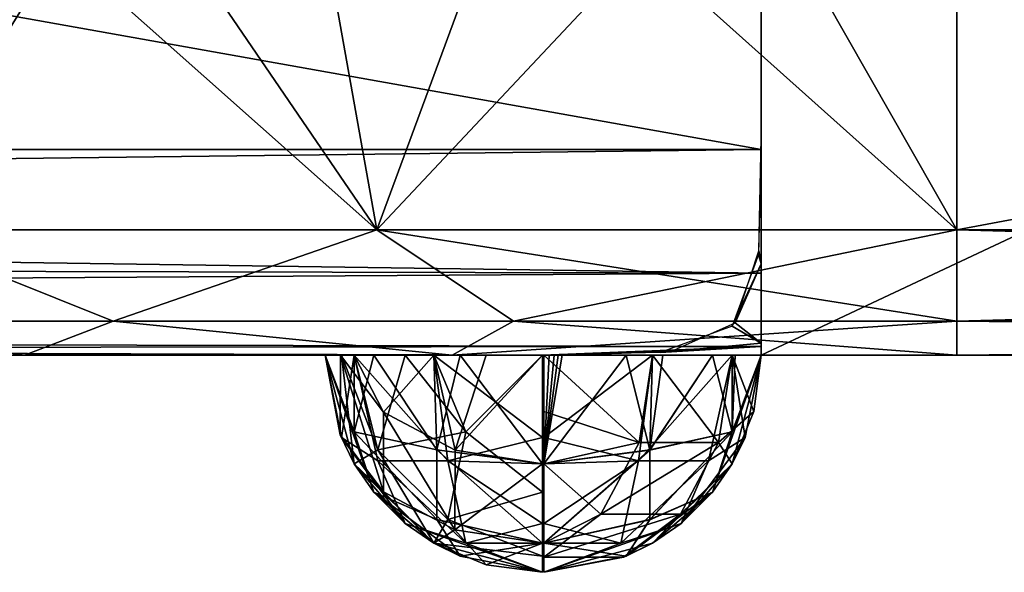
# Model space of a CAD drawing. Header units: millimetres. Extents: x -96 to 96, y -34 to 18.
# Tile 23 of 192: x -55.96 to -53.69, y -32.5 to -31.23. Entities that reach past the tile are written whole.
import ezdxf

# ---------------------------------------------------------------- set-up
doc = ezdxf.new("R2010")
doc.units = ezdxf.units.MM
doc.header["$LTSCALE"] = 65.185185
for name, color, linetype in [('102', 7, 'CONTINUOUS'), ('146', 7, 'CONTINUOUS'), ('178', 7, 'CONTINUOUS'), ('183', 7, 'CONTINUOUS'), ('209', 7, 'CONTINUOUS'), ('210', 7, 'CONTINUOUS'), ('230', 7, 'CONTINUOUS'), ('231', 7, 'CONTINUOUS'), ('246', 7, 'CONTINUOUS'), ('247', 7, 'CONTINUOUS'), ('257', 7, 'CONTINUOUS'), ('258', 7, 'CONTINUOUS'), ('440', 7, 'CONTINUOUS'), ('441', 7, 'CONTINUOUS'), ('445', 7, 'CONTINUOUS'), ('446', 7, 'CONTINUOUS'), ('468', 7, 'CONTINUOUS'), ('472', 7, 'CONTINUOUS'), ('477', 7, 'CONTINUOUS'), ('478', 7, 'CONTINUOUS'), ('480', 7, 'CONTINUOUS'), ('481', 7, 'CONTINUOUS'), ('485', 7, 'CONTINUOUS'), ('486', 7, 'CONTINUOUS'), ('491', 7, 'CONTINUOUS'), ('492', 7, 'CONTINUOUS'), ('499', 7, 'CONTINUOUS'), ('500', 7, 'CONTINUOUS'), ('87', 7, 'CONTINUOUS')]:
    doc.layers.add(name, color=color, linetype=linetype)

msp = doc.modelspace()

# ---------------------------------------------------------------- linework, layer by layer
at = {"layer": '102', "color": 7, "linetype": 'Continuous'}
for points in [[(-74, -31.5262, -23.2618), (-54.25, -28, -23.4466), (-54.25, -31.5262, -23.2618), (-74, -31.5262, -23.2618)], [(-74, -31.5262, -23.2618), (-74, -28, -23.4466), (-54.25, -28, -23.4466), (-74, -31.5262, -23.2618)]]:
    msp.add_3dface(points, dxfattribs=at)
at = {"layer": '146', "color": 7, "linetype": 'Continuous'}
for points in [[(-74, -28, 23.4466), (-74, -31.5262, 23.2618), (-54.25, -31.5262, 23.2618), (-74, -28, 23.4466)], [(-54.25, -28, 23.4466), (-74, -28, 23.4466), (-54.25, -31.5262, 23.2618), (-54.25, -28, 23.4466)]]:
    msp.add_3dface(points, dxfattribs=at)
at = {"layer": '178', "color": 7, "linetype": 'Continuous'}
for points in [[(-54.25, -31.5, -22.2624), (-54.2561, -31.7679, -22.3403), (-54.25, -31.7896, -22.3549), (-54.25, -31.5, -22.2624)], [(-74, -31.5262, -23.2618), (-54.25, -31.8106, -23.1543), (-74, -31.765, -23.1865), (-74, -31.5262, -23.2618)], [(-74, -31.5262, -23.2618), (-54.25, -31.5262, -23.2618), (-54.25, -31.8106, -23.1543), (-74, -31.5262, -23.2618)], [(-74, -31.765, -23.1865), (-54.25, -31.8106, -23.1543), (-74, -31.9374, -23.0046), (-74, -31.765, -23.1865)], [(-54.2561, -31.7679, -22.3403), (-54.3171, -31.9332, -22.5127), (-54.25, -31.7896, -22.3549), (-54.2561, -31.7679, -22.3403)], [(-54.25, -31.7896, -22.3549), (-54.3171, -31.9332, -22.5127), (-54.25, -31.9722, -22.598), (-54.25, -31.7896, -22.3549)], [(-54.25, -31.8106, -23.1543), (-54.25, -31.9802, -22.9019), (-74, -31.9374, -23.0046), (-54.25, -31.8106, -23.1543)], [(-54.25, -31.9802, -22.9019), (-54.75, -32, -22.7624), (-74, -31.9374, -23.0046), (-54.25, -31.9802, -22.9019)], [(-54.75, -32, -22.7624), (-54.7534, -32, -22.7624), (-74, -31.9374, -23.0046), (-54.75, -32, -22.7624)], [(-54.7534, -32, -22.7624), (-74, -32, -22.7624), (-74, -31.9374, -23.0046), (-54.7534, -32, -22.7624)], [(-54.3171, -31.9332, -22.5127), (-54.4823, -31.9939, -22.6847), (-54.25, -31.9722, -22.598), (-54.3171, -31.9332, -22.5127)], [(-54.4823, -31.9939, -22.6847), (-54.75, -32, -22.7624), (-54.25, -31.9802, -22.9019), (-54.4823, -31.9939, -22.6847)], [(-54.25, -31.9722, -22.598), (-54.4823, -31.9939, -22.6847), (-54.25, -31.9802, -22.9019), (-54.25, -31.9722, -22.598)]]:
    msp.add_3dface(points, dxfattribs=at)
at = {"layer": '183', "color": 7, "linetype": 'Continuous'}
for points in [[(-54.25, -31.5, 22.2624), (-54.25, -31.7896, 22.3549), (-54.2553, -31.7597, 22.3352), (-54.25, -31.5, 22.2624)], [(-54.25, -31.5262, 23.2618), (-74, -31.5262, 23.2618), (-74, -31.765, 23.1865), (-54.25, -31.5262, 23.2618)], [(-54.25, -31.8106, 23.1543), (-54.25, -31.5262, 23.2618), (-74, -31.765, 23.1865), (-54.25, -31.8106, 23.1543)], [(-54.2553, -31.7597, 22.3352), (-54.25, -31.7896, 22.3549), (-54.3097, -31.9252, 22.4993), (-54.2553, -31.7597, 22.3352)], [(-74, -31.9374, 23.0046), (-54.25, -31.8106, 23.1543), (-74, -31.765, 23.1865), (-74, -31.9374, 23.0046)], [(-54.25, -31.7896, 22.3549), (-54.25, -31.9722, 22.598), (-54.3097, -31.9252, 22.4993), (-54.25, -31.7896, 22.3549)], [(-54.25, -31.9802, 22.9019), (-54.25, -31.8106, 23.1543), (-74, -31.9374, 23.0046), (-54.25, -31.9802, 22.9019)], [(-74, -32, 22.7624), (-54.25, -31.9802, 22.9019), (-74, -31.9374, 23.0046), (-74, -32, 22.7624)], [(-54.3097, -31.9252, 22.4993), (-54.25, -31.9722, 22.598), (-54.4583, -31.9911, 22.6685), (-54.3097, -31.9252, 22.4993)], [(-74, -32, 22.7624), (-54.7534, -32, 22.7624), (-54.25, -31.9802, 22.9019), (-74, -32, 22.7624)], [(-54.25, -31.9802, 22.9019), (-54.7534, -32, 22.7624), (-54.75, -32, 22.7624), (-54.25, -31.9802, 22.9019)], [(-54.7382, -32, 22.7623), (-54.25, -31.9802, 22.9019), (-54.75, -32, 22.7624), (-54.7382, -32, 22.7623)], [(-54.7265, -32, 22.7619), (-54.25, -31.9802, 22.9019), (-54.7382, -32, 22.7623), (-54.7265, -32, 22.7619)], [(-54.7174, -32, 22.7614), (-54.25, -31.9802, 22.9019), (-54.7265, -32, 22.7619), (-54.7174, -32, 22.7614)], [(-54.7083, -32, 22.7607), (-54.25, -31.9802, 22.9019), (-54.7174, -32, 22.7614), (-54.7083, -32, 22.7607)], [(-54.4583, -31.9911, 22.6685), (-54.25, -31.9802, 22.9019), (-54.7083, -32, 22.7607), (-54.4583, -31.9911, 22.6685)], [(-54.25, -31.9722, 22.598), (-54.25, -31.9802, 22.9019), (-54.4583, -31.9911, 22.6685), (-54.25, -31.9722, 22.598)]]:
    msp.add_3dface(points, dxfattribs=at)
at = {"layer": '209', "color": 7, "linetype": 'Continuous'}
for points in [[(-55.1344, -31.7113, 11.525), (-56.2657, -31.7113, 12.2809), (-55.3883, -30.2887, 10.9121), (-55.1344, -31.7113, 11.525)], [(-55.3883, -30.2887, 10.9121), (-56.2657, -31.7113, 12.2809), (-56.1058, -30.2887, 11.2957), (-55.3883, -30.2887, 10.9121)], [(-54.6097, -30.2887, 10.6759), (-55.1344, -31.7113, 11.525), (-55.3883, -30.2887, 10.9121), (-54.6097, -30.2887, 10.6759)], [(-53.8, -30.2887, 10.5962), (-55.1344, -31.7113, 11.525), (-54.6097, -30.2887, 10.6759), (-53.8, -30.2887, 10.5962)], [(-53.8, -31.7113, 11.2596), (-55.1344, -31.7113, 11.525), (-53.8, -30.2887, 10.5962), (-53.8, -31.7113, 11.2596)]]:
    msp.add_3dface(points, dxfattribs=at)
at = {"layer": '210', "color": 7, "linetype": 'Continuous'}
for points in [[(-46.2, -31.7113, 11.2596), (-53.8, -31.7113, 11.2596), (-46.2, -30.2887, 10.5962), (-46.2, -31.7113, 11.2596)], [(-53.8, -31.7113, 11.2596), (-53.8, -30.2887, 10.5962), (-46.2, -30.2887, 10.5962), (-53.8, -31.7113, 11.2596)]]:
    msp.add_3dface(points, dxfattribs=at)
at = {"layer": '230', "color": 7, "linetype": 'Continuous'}
for points in [[(-53.8, -31.7113, -11.2596), (-46.2, -31.7113, -11.2596), (-53.8, -30.2887, -10.5962), (-53.8, -31.7113, -11.2596)], [(-46.2, -31.7113, -11.2596), (-46.2, -30.2887, -10.5962), (-53.8, -30.2887, -10.5962), (-46.2, -31.7113, -11.2596)]]:
    msp.add_3dface(points, dxfattribs=at)
at = {"layer": '231', "color": 7, "linetype": 'Continuous'}
for points in [[(-56.7347, -30.2887, -11.8118), (-55.1344, -31.7113, -11.525), (-56.1058, -30.2887, -11.2957), (-56.7347, -30.2887, -11.8118)], [(-56.2657, -31.7113, -12.2809), (-55.1344, -31.7113, -11.525), (-56.7347, -30.2887, -11.8118), (-56.2657, -31.7113, -12.2809)], [(-56.1058, -30.2887, -11.2957), (-55.1344, -31.7113, -11.525), (-55.3883, -30.2887, -10.9121), (-56.1058, -30.2887, -11.2957)], [(-55.3883, -30.2887, -10.9121), (-53.8, -31.7113, -11.2596), (-54.6097, -30.2887, -10.6759), (-55.3883, -30.2887, -10.9121)], [(-55.1344, -31.7113, -11.525), (-53.8, -31.7113, -11.2596), (-55.3883, -30.2887, -10.9121), (-55.1344, -31.7113, -11.525)], [(-53.8, -31.7113, -11.2596), (-53.8, -30.2887, -10.5962), (-54.6097, -30.2887, -10.6759), (-53.8, -31.7113, -11.2596)]]:
    msp.add_3dface(points, dxfattribs=at)
at = {"layer": '246', "color": 7, "linetype": 'Continuous'}
for points in [[(-53.8, -31.7113, 11.2596), (-46.2, -31.9217, 11.4441), (-53.8, -31.9217, 11.4441), (-53.8, -31.7113, 11.2596)], [(-53.8, -31.7113, 11.2596), (-46.2, -31.7113, 11.2596), (-46.2, -31.9217, 11.4441), (-53.8, -31.7113, 11.2596)], [(-46.2, -32, 11.7127), (-53.8, -32, 11.7127), (-53.8, -31.9217, 11.4441), (-46.2, -32, 11.7127)], [(-46.2, -31.9217, 11.4441), (-46.2, -32, 11.7127), (-53.8, -31.9217, 11.4441), (-46.2, -31.9217, 11.4441)]]:
    msp.add_3dface(points, dxfattribs=at)
at = {"layer": '247', "color": 7, "linetype": 'Continuous'}
for points in [[(-56.2657, -31.7113, 12.2809), (-55.7411, -31.9217, 12.0748), (-56.4718, -31.9217, 12.8054), (-56.2657, -31.7113, 12.2809)], [(-56.2657, -31.7113, 12.2809), (-55.1344, -31.7113, 11.525), (-55.7411, -31.9217, 12.0748), (-56.2657, -31.7113, 12.2809)], [(-55.1344, -31.7113, 11.525), (-54.8205, -31.9217, 11.6057), (-55.7411, -31.9217, 12.0748), (-55.1344, -31.7113, 11.525)], [(-55.1344, -31.7113, 11.525), (-53.8, -31.7113, 11.2596), (-54.8205, -31.9217, 11.6057), (-55.1344, -31.7113, 11.525)], [(-53.8, -31.7113, 11.2596), (-53.8, -31.9217, 11.4441), (-54.8205, -31.9217, 11.6057), (-53.8, -31.7113, 11.2596)], [(-55.9452, -32, 12.6013), (-56.6029, -32, 13.5856), (-56.4718, -31.9217, 12.8054), (-55.9452, -32, 12.6013)], [(-55.7411, -31.9217, 12.0748), (-55.9452, -32, 12.6013), (-56.4718, -31.9217, 12.8054), (-55.7411, -31.9217, 12.0748)], [(-54.9609, -32, 11.9436), (-55.9452, -32, 12.6013), (-55.7411, -31.9217, 12.0748), (-54.9609, -32, 11.9436)], [(-54.8205, -31.9217, 11.6057), (-54.9609, -32, 11.9436), (-55.7411, -31.9217, 12.0748), (-54.8205, -31.9217, 11.6057)], [(-53.8, -31.9217, 11.4441), (-54.9609, -32, 11.9436), (-54.8205, -31.9217, 11.6057), (-53.8, -31.9217, 11.4441)], [(-53.8, -32, 11.7127), (-54.9609, -32, 11.9436), (-53.8, -31.9217, 11.4441), (-53.8, -32, 11.7127)]]:
    msp.add_3dface(points, dxfattribs=at)
at = {"layer": '257', "color": 7, "linetype": 'Continuous'}
for points in [[(-56.2657, -31.7113, -12.2809), (-56.4718, -31.9217, -12.8054), (-55.7411, -31.9217, -12.0748), (-56.2657, -31.7113, -12.2809)], [(-55.1344, -31.7113, -11.525), (-56.2657, -31.7113, -12.2809), (-55.7411, -31.9217, -12.0748), (-55.1344, -31.7113, -11.525)], [(-55.1344, -31.7113, -11.525), (-55.7411, -31.9217, -12.0748), (-54.8205, -31.9217, -11.6057), (-55.1344, -31.7113, -11.525)], [(-55.1344, -31.7113, -11.525), (-54.8205, -31.9217, -11.6057), (-53.8, -31.9217, -11.4441), (-55.1344, -31.7113, -11.525)], [(-53.8, -31.7113, -11.2596), (-55.1344, -31.7113, -11.525), (-53.8, -31.9217, -11.4441), (-53.8, -31.7113, -11.2596)], [(-56.6029, -32, -13.5856), (-55.9452, -32, -12.6013), (-56.4718, -31.9217, -12.8054), (-56.6029, -32, -13.5856)], [(-56.4718, -31.9217, -12.8054), (-55.9452, -32, -12.6013), (-55.7411, -31.9217, -12.0748), (-56.4718, -31.9217, -12.8054)], [(-55.9452, -32, -12.6013), (-54.9609, -32, -11.9436), (-55.7411, -31.9217, -12.0748), (-55.9452, -32, -12.6013)], [(-55.7411, -31.9217, -12.0748), (-54.9609, -32, -11.9436), (-54.8205, -31.9217, -11.6057), (-55.7411, -31.9217, -12.0748)], [(-54.9609, -32, -11.9436), (-53.8, -32, -11.7127), (-54.8205, -31.9217, -11.6057), (-54.9609, -32, -11.9436)], [(-54.8205, -31.9217, -11.6057), (-53.8, -32, -11.7127), (-53.8, -31.9217, -11.4441), (-54.8205, -31.9217, -11.6057)]]:
    msp.add_3dface(points, dxfattribs=at)
at = {"layer": '258', "color": 7, "linetype": 'Continuous'}
for points in [[(-46.2, -31.7113, -11.2596), (-53.8, -31.9217, -11.4441), (-46.2, -31.9217, -11.4441), (-46.2, -31.7113, -11.2596)], [(-46.2, -31.7113, -11.2596), (-53.8, -31.7113, -11.2596), (-53.8, -31.9217, -11.4441), (-46.2, -31.7113, -11.2596)], [(-53.8, -32, -11.7127), (-46.2, -32, -11.7127), (-46.2, -31.9217, -11.4441), (-53.8, -32, -11.7127)], [(-53.8, -31.9217, -11.4441), (-53.8, -32, -11.7127), (-46.2, -31.9217, -11.4441), (-53.8, -31.9217, -11.4441)]]:
    msp.add_3dface(points, dxfattribs=at)
at = {"layer": '440', "color": 7, "linetype": 'Continuous'}
for points in [[(-45.75, -32, -22.2466), (-54.25, -32, -22.2466), (-45.75, -28, -22.2466), (-45.75, -32, -22.2466)], [(-45.75, -28, -22.2466), (-54.25, -32, -22.2466), (-54.25, -28, -22.2466), (-45.75, -28, -22.2466)]]:
    msp.add_3dface(points, dxfattribs=at)
at = {"layer": '441', "color": 7, "linetype": 'Continuous'}
for points in [[(-54.25, -32, -22.2466), (-54.25, -31.5, -22.2624), (-54.25, -28, -22.3028), (-54.25, -32, -22.2466)], [(-54.25, -28, -22.2466), (-54.25, -32, -22.2466), (-54.25, -28, -22.3028), (-54.25, -28, -22.2466)], [(-54.25, -31.5, -22.2624), (-54.25, -28, -23.4466), (-54.25, -28, -22.3028), (-54.25, -31.5, -22.2624)], [(-54.25, -31.5262, -23.2618), (-54.25, -28, -23.4466), (-54.25, -31.5, -22.2624), (-54.25, -31.5262, -23.2618)], [(-54.25, -31.5, -22.2624), (-54.25, -32, -22.2466), (-54.25, -32, -22.2624), (-54.25, -31.5, -22.2624)], [(-54.25, -31.5262, -23.2618), (-54.25, -31.5, -22.2624), (-54.25, -31.7896, -22.3549), (-54.25, -31.5262, -23.2618)], [(-54.25, -31.5262, -23.2618), (-54.25, -31.7896, -22.3549), (-54.25, -31.8106, -23.1543), (-54.25, -31.5262, -23.2618)], [(-54.25, -31.7896, -22.3549), (-54.25, -31.9722, -22.598), (-54.25, -31.8106, -23.1543), (-54.25, -31.7896, -22.3549)], [(-54.25, -31.9722, -22.598), (-54.25, -31.9802, -22.9019), (-54.25, -31.8106, -23.1543), (-54.25, -31.9722, -22.598)]]:
    msp.add_3dface(points, dxfattribs=at)
at = {"layer": '445', "color": 7, "linetype": 'Continuous'}
for points in [[(-54.25, -31.5, 22.2624), (-54.25, -32, 22.2624), (-54.25, -28, 22.2466), (-54.25, -31.5, 22.2624)], [(-54.25, -28, 23.4466), (-54.25, -31.5262, 23.2618), (-54.25, -28, 22.3028), (-54.25, -28, 23.4466)], [(-54.25, -32, 22.2624), (-54.25, -32, 22.2466), (-54.25, -28, 22.2466), (-54.25, -32, 22.2624)], [(-54.25, -28, 22.3028), (-54.25, -31.5262, 23.2618), (-54.25, -28, 22.2466), (-54.25, -28, 22.3028)], [(-54.25, -31.5262, 23.2618), (-54.25, -31.5, 22.2624), (-54.25, -28, 22.2466), (-54.25, -31.5262, 23.2618)], [(-54.25, -31.5262, 23.2618), (-54.25, -31.7896, 22.3549), (-54.25, -31.5, 22.2624), (-54.25, -31.5262, 23.2618)], [(-54.25, -31.5262, 23.2618), (-54.25, -31.8106, 23.1543), (-54.25, -31.7896, 22.3549), (-54.25, -31.5262, 23.2618)], [(-54.25, -31.8106, 23.1543), (-54.25, -31.9722, 22.598), (-54.25, -31.7896, 22.3549), (-54.25, -31.8106, 23.1543)], [(-54.25, -31.8106, 23.1543), (-54.25, -31.9802, 22.9019), (-54.25, -31.9722, 22.598), (-54.25, -31.8106, 23.1543)]]:
    msp.add_3dface(points, dxfattribs=at)
at = {"layer": '446', "color": 7, "linetype": 'Continuous'}
for points in [[(-54.25, -28, 22.2466), (-45.75, -32, 22.2466), (-45.75, -28, 22.2466), (-54.25, -28, 22.2466)], [(-54.25, -32, 22.2466), (-45.75, -32, 22.2466), (-54.25, -28, 22.2466), (-54.25, -32, 22.2466)]]:
    msp.add_3dface(points, dxfattribs=at)
at = {"layer": '468', "color": 7, "linetype": 'Continuous'}
for points in [[(-54.25, -32, -22.2466), (-54.25, -32, -16.2624), (-54.317, -32.25, -16.2624), (-54.25, -32, -22.2466)], [(-54.25, -32, -22.2624), (-54.25, -32, -22.2466), (-54.317, -32.25, -16.2624), (-54.25, -32, -22.2624)], [(-54.267, -32.1294, -22.2624), (-54.25, -32, -22.2624), (-54.317, -32.25, -16.2624), (-54.267, -32.1294, -22.2624)], [(-54.317, -32.25, -22.2624), (-54.267, -32.1294, -22.2624), (-54.317, -32.25, -16.2624), (-54.317, -32.25, -22.2624)], [(-54.5, -32.433, -22.2624), (-54.317, -32.25, -22.2624), (-54.3623, -32.3157, -16.2624), (-54.5, -32.433, -22.2624)], [(-54.3623, -32.3157, -16.2624), (-54.317, -32.25, -22.2624), (-54.317, -32.25, -16.2624), (-54.3623, -32.3157, -16.2624)], [(-54.5, -32.433, -16.2624), (-54.5, -32.433, -22.2624), (-54.3623, -32.3157, -16.2624), (-54.5, -32.433, -16.2624)], [(-54.5669, -32.4653, -22.2624), (-54.5, -32.433, -22.2624), (-54.5607, -32.4628, -16.2624), (-54.5669, -32.4653, -22.2624)], [(-54.5607, -32.4628, -16.2624), (-54.5, -32.433, -22.2624), (-54.5, -32.433, -16.2624), (-54.5607, -32.4628, -16.2624)], [(-54.75, -32.5, -16.2624), (-54.5669, -32.4653, -22.2624), (-54.5607, -32.4628, -16.2624), (-54.75, -32.5, -16.2624)], [(-54.75, -32.5, -22.2624), (-54.5669, -32.4653, -22.2624), (-54.75, -32.5, -16.2624), (-54.75, -32.5, -22.2624)]]:
    msp.add_3dface(points, dxfattribs=at)
at = {"layer": '472', "color": 7, "linetype": 'Continuous'}
for points in [[(-54.25, -32, 16.2624), (-54.25, -32, 22.2466), (-54.317, -32.25, 22.2624), (-54.25, -32, 16.2624)], [(-54.2872, -32.1893, 16.2624), (-54.25, -32, 16.2624), (-54.317, -32.25, 22.2624), (-54.2872, -32.1893, 16.2624)], [(-54.25, -32, 22.2466), (-54.25, -32, 22.2624), (-54.317, -32.25, 22.2624), (-54.25, -32, 22.2466)], [(-54.317, -32.25, 16.2624), (-54.2872, -32.1893, 16.2624), (-54.317, -32.25, 22.2624), (-54.317, -32.25, 16.2624)], [(-54.4343, -32.3877, 16.2624), (-54.317, -32.25, 16.2624), (-54.3623, -32.3157, 22.2624), (-54.4343, -32.3877, 16.2624)], [(-54.3623, -32.3157, 22.2624), (-54.317, -32.25, 16.2624), (-54.317, -32.25, 22.2624), (-54.3623, -32.3157, 22.2624)], [(-54.5, -32.433, 22.2624), (-54.4343, -32.3877, 16.2624), (-54.3623, -32.3157, 22.2624), (-54.5, -32.433, 22.2624)], [(-54.5, -32.433, 16.2624), (-54.4343, -32.3877, 16.2624), (-54.5, -32.433, 22.2624), (-54.5, -32.433, 16.2624)], [(-54.75, -32.5, 22.2624), (-54.5, -32.433, 16.2624), (-54.5607, -32.4628, 22.2624), (-54.75, -32.5, 22.2624)], [(-54.75, -32.5, 16.2624), (-54.5, -32.433, 16.2624), (-54.75, -32.5, 22.2624), (-54.75, -32.5, 16.2624)], [(-54.5607, -32.4628, 22.2624), (-54.5, -32.433, 16.2624), (-54.5, -32.433, 22.2624), (-54.5607, -32.4628, 22.2624)]]:
    msp.add_3dface(points, dxfattribs=at)
at = {"layer": '477', "color": 7, "linetype": 'Continuous'}
for points in [[(-55.2162, -32.1893, 22.2624), (-55.2534, -32, 22.2624), (-55.1864, -32.25, 16.2624), (-55.2162, -32.1893, 22.2624)], [(-55.2534, -32, 22.2624), (-55.2534, -32, 16.2624), (-55.1864, -32.25, 16.2624), (-55.2534, -32, 22.2624)], [(-55.1865, -32.25, 22.2624), (-55.2162, -32.1893, 22.2624), (-55.1864, -32.25, 16.2624), (-55.1865, -32.25, 22.2624)], [(-55.1412, -32.3157, 16.2624), (-55.1865, -32.25, 22.2624), (-55.1864, -32.25, 16.2624), (-55.1412, -32.3157, 16.2624)], [(-55.0691, -32.3877, 22.2624), (-55.1865, -32.25, 22.2624), (-55.1412, -32.3157, 16.2624), (-55.0691, -32.3877, 22.2624)], [(-55.0034, -32.433, 16.2624), (-55.0691, -32.3877, 22.2624), (-55.1412, -32.3157, 16.2624), (-55.0034, -32.433, 16.2624)], [(-55.0034, -32.433, 22.2624), (-55.0691, -32.3877, 22.2624), (-55.0034, -32.433, 16.2624), (-55.0034, -32.433, 22.2624)], [(-54.7534, -32.5, 16.2624), (-55.0034, -32.433, 22.2624), (-54.9427, -32.4628, 16.2624), (-54.7534, -32.5, 16.2624)], [(-54.7534, -32.5, 22.2624), (-55.0034, -32.433, 22.2624), (-54.7534, -32.5, 16.2624), (-54.7534, -32.5, 22.2624)], [(-54.9427, -32.4628, 16.2624), (-55.0034, -32.433, 22.2624), (-55.0034, -32.433, 16.2624), (-54.9427, -32.4628, 16.2624)]]:
    msp.add_3dface(points, dxfattribs=at)
at = {"layer": '478', "color": 7, "linetype": 'Continuous'}
for points in [[(-55.2534, -32, -16.2624), (-55.2534, -32, -22.2624), (-55.2187, -32.1831, -22.2624), (-55.2534, -32, -16.2624)], [(-55.1864, -32.25, -16.2624), (-55.2534, -32, -16.2624), (-55.2187, -32.1831, -22.2624), (-55.1864, -32.25, -16.2624)], [(-55.1864, -32.25, -22.2624), (-55.1864, -32.25, -16.2624), (-55.2187, -32.1831, -22.2624), (-55.1864, -32.25, -22.2624)], [(-55.0034, -32.433, -16.2624), (-55.1864, -32.25, -16.2624), (-55.1864, -32.25, -22.2624), (-55.0034, -32.433, -16.2624)], [(-55.0034, -32.433, -22.2624), (-55.0034, -32.433, -16.2624), (-55.1864, -32.25, -22.2624), (-55.0034, -32.433, -22.2624)], [(-54.8828, -32.483, -22.2624), (-55.0034, -32.433, -16.2624), (-55.0034, -32.433, -22.2624), (-54.8828, -32.483, -22.2624)], [(-54.7534, -32.5, -22.2624), (-55.0034, -32.433, -16.2624), (-54.8828, -32.483, -22.2624), (-54.7534, -32.5, -22.2624)], [(-54.7534, -32.5, -16.2624), (-55.0034, -32.433, -16.2624), (-54.7534, -32.5, -22.2624), (-54.7534, -32.5, -16.2624)]]:
    msp.add_3dface(points, dxfattribs=at)
at = {"layer": '480', "color": 7, "linetype": 'Continuous'}
for points in [[(-54.5002, -32, -22.6956), (-54.5313, -32.2012, -22.6645), (-54.75, -32, -22.7624), (-54.5002, -32, -22.6956)], [(-54.75, -32, -22.7624), (-54.5313, -32.2012, -22.6645), (-54.75, -32.1294, -22.7454), (-54.75, -32, -22.7624)], [(-54.5002, -32, -22.6956), (-54.3481, -32.2013, -22.4814), (-54.5313, -32.2012, -22.6645), (-54.5002, -32, -22.6956)], [(-54.317, -32, -22.5124), (-54.3481, -32.2013, -22.4814), (-54.5002, -32, -22.6956), (-54.317, -32, -22.5124)], [(-54.267, -32.1294, -22.2624), (-54.3481, -32.2013, -22.4814), (-54.317, -32, -22.5124), (-54.267, -32.1294, -22.2624)], [(-54.25, -32, -22.2624), (-54.267, -32.1294, -22.2624), (-54.317, -32, -22.5124), (-54.25, -32, -22.2624)], [(-54.75, -32.1294, -22.7454), (-54.5313, -32.2012, -22.6645), (-54.75, -32.25, -22.6955), (-54.75, -32.1294, -22.7454)], [(-54.267, -32.1294, -22.2624), (-54.317, -32.25, -22.2624), (-54.3481, -32.2013, -22.4814), (-54.267, -32.1294, -22.2624)], [(-54.5313, -32.2012, -22.6645), (-54.6188, -32.3658, -22.577), (-54.75, -32.25, -22.6955), (-54.5313, -32.2012, -22.6645)], [(-54.5313, -32.2012, -22.6645), (-54.3481, -32.2013, -22.4814), (-54.6188, -32.3658, -22.577), (-54.5313, -32.2012, -22.6645)], [(-54.3481, -32.2013, -22.4814), (-54.4357, -32.366, -22.3938), (-54.6188, -32.3658, -22.577), (-54.3481, -32.2013, -22.4814)], [(-54.317, -32.25, -22.2624), (-54.4357, -32.366, -22.3938), (-54.3481, -32.2013, -22.4814), (-54.317, -32.25, -22.2624)], [(-54.6188, -32.3658, -22.577), (-54.75, -32.433, -22.5125), (-54.75, -32.25, -22.6955), (-54.6188, -32.3658, -22.577)], [(-54.317, -32.25, -22.2624), (-54.5, -32.433, -22.2624), (-54.4357, -32.366, -22.3938), (-54.317, -32.25, -22.2624)], [(-54.6188, -32.3658, -22.577), (-54.4357, -32.366, -22.3938), (-54.75, -32.4651, -22.4459), (-54.6188, -32.3658, -22.577)], [(-54.6188, -32.3658, -22.577), (-54.75, -32.4651, -22.4459), (-54.75, -32.433, -22.5125), (-54.6188, -32.3658, -22.577)], [(-54.4357, -32.366, -22.3938), (-54.5669, -32.4653, -22.2624), (-54.75, -32.4651, -22.4459), (-54.4357, -32.366, -22.3938)], [(-54.5, -32.433, -22.2624), (-54.5669, -32.4653, -22.2624), (-54.4357, -32.366, -22.3938), (-54.5, -32.433, -22.2624)], [(-54.5669, -32.4653, -22.2624), (-54.75, -32.5, -22.2624), (-54.75, -32.4651, -22.4459), (-54.5669, -32.4653, -22.2624)]]:
    msp.add_3dface(points, dxfattribs=at)
at = {"layer": '481', "color": 7, "linetype": 'Continuous'}
for points in [[(-54.5607, -32, -15.7997), (-54.75, -32, -15.7624), (-54.75, -32.25, -15.8294), (-54.5607, -32, -15.7997)], [(-54.5066, -32.2177, -15.8838), (-54.5607, -32, -15.7997), (-54.75, -32.25, -15.8294), (-54.5066, -32.2177, -15.8838)], [(-54.5, -32, -15.8294), (-54.5607, -32, -15.7997), (-54.5066, -32.2177, -15.8838), (-54.5, -32, -15.8294)], [(-54.3623, -32, -15.9468), (-54.5, -32, -15.8294), (-54.5066, -32.2177, -15.8838), (-54.3623, -32, -15.9468)], [(-54.3169, -32.1766, -16.0858), (-54.3623, -32, -15.9468), (-54.5066, -32.2177, -15.8838), (-54.3169, -32.1766, -16.0858)], [(-54.317, -32, -16.0124), (-54.3623, -32, -15.9468), (-54.3169, -32.1766, -16.0858), (-54.317, -32, -16.0124)], [(-54.25, -32, -16.2624), (-54.3623, -32.3157, -16.2624), (-54.317, -32.25, -16.2624), (-54.25, -32, -16.2624)], [(-54.3623, -32.3157, -16.2624), (-54.25, -32, -16.2624), (-54.3169, -32.1766, -16.0858), (-54.3623, -32.3157, -16.2624)], [(-54.25, -32, -16.2624), (-54.317, -32, -16.0124), (-54.3169, -32.1766, -16.0858), (-54.25, -32, -16.2624)], [(-54.5066, -32.3786, -16.0448), (-54.3169, -32.1766, -16.0858), (-54.5066, -32.2177, -15.8838), (-54.5066, -32.3786, -16.0448)], [(-54.3623, -32.3157, -16.2624), (-54.3169, -32.1766, -16.0858), (-54.5066, -32.3786, -16.0448), (-54.3623, -32.3157, -16.2624)], [(-54.5066, -32.3786, -16.0448), (-54.5066, -32.2177, -15.8838), (-54.75, -32.433, -16.0124), (-54.5066, -32.3786, -16.0448)], [(-54.75, -32.433, -16.0124), (-54.5066, -32.2177, -15.8838), (-54.75, -32.25, -15.8294), (-54.75, -32.433, -16.0124)], [(-54.5607, -32.4628, -16.2624), (-54.3623, -32.3157, -16.2624), (-54.5066, -32.3786, -16.0448), (-54.5607, -32.4628, -16.2624)], [(-54.5607, -32.4628, -16.2624), (-54.5, -32.433, -16.2624), (-54.3623, -32.3157, -16.2624), (-54.5607, -32.4628, -16.2624)], [(-54.5607, -32.4628, -16.2624), (-54.5066, -32.3786, -16.0448), (-54.75, -32.433, -16.0124), (-54.5607, -32.4628, -16.2624)], [(-54.75, -32.5, -16.2624), (-54.5607, -32.4628, -16.2624), (-54.75, -32.433, -16.0124), (-54.75, -32.5, -16.2624)]]:
    msp.add_3dface(points, dxfattribs=at)
at = {"layer": '485', "color": 7, "linetype": 'Continuous'}
for points in [[(-54.75, -32.1893, 15.7997), (-54.5, -32, 15.8294), (-54.5323, -32.2434, 15.8838), (-54.75, -32.1893, 15.7997)], [(-54.75, -32, 15.7624), (-54.5, -32, 15.8294), (-54.75, -32.1893, 15.7997), (-54.75, -32, 15.7624)], [(-54.5, -32, 15.8294), (-54.317, -32, 16.0124), (-54.5323, -32.2434, 15.8838), (-54.5, -32, 15.8294)], [(-54.5323, -32.2434, 15.8838), (-54.317, -32, 16.0124), (-54.3714, -32.2434, 16.0448), (-54.5323, -32.2434, 15.8838)], [(-54.317, -32, 16.0124), (-54.2872, -32.1893, 16.2624), (-54.3714, -32.2434, 16.0448), (-54.317, -32, 16.0124)], [(-54.317, -32, 16.0124), (-54.25, -32, 16.2624), (-54.2872, -32.1893, 16.2624), (-54.317, -32, 16.0124)], [(-54.75, -32.1893, 15.7997), (-54.5323, -32.2434, 15.8838), (-54.75, -32.25, 15.8294), (-54.75, -32.1893, 15.7997)], [(-54.2872, -32.1893, 16.2624), (-54.4343, -32.3877, 16.2624), (-54.3714, -32.2434, 16.0448), (-54.2872, -32.1893, 16.2624)], [(-54.2872, -32.1893, 16.2624), (-54.317, -32.25, 16.2624), (-54.4343, -32.3877, 16.2624), (-54.2872, -32.1893, 16.2624)], [(-54.5323, -32.2434, 15.8838), (-54.75, -32.3877, 15.9468), (-54.75, -32.25, 15.8294), (-54.5323, -32.2434, 15.8838)], [(-54.5323, -32.2434, 15.8838), (-54.5734, -32.4331, 16.0858), (-54.75, -32.3877, 15.9468), (-54.5323, -32.2434, 15.8838)], [(-54.3714, -32.2434, 16.0448), (-54.4343, -32.3877, 16.2624), (-54.5734, -32.4331, 16.0858), (-54.3714, -32.2434, 16.0448)], [(-54.5323, -32.2434, 15.8838), (-54.3714, -32.2434, 16.0448), (-54.5734, -32.4331, 16.0858), (-54.5323, -32.2434, 15.8838)], [(-54.4343, -32.3877, 16.2624), (-54.75, -32.5, 16.2624), (-54.5734, -32.4331, 16.0858), (-54.4343, -32.3877, 16.2624)], [(-54.4343, -32.3877, 16.2624), (-54.5, -32.433, 16.2624), (-54.75, -32.5, 16.2624), (-54.4343, -32.3877, 16.2624)], [(-54.75, -32.3877, 15.9468), (-54.5734, -32.4331, 16.0858), (-54.75, -32.433, 16.0124), (-54.75, -32.3877, 15.9468)], [(-54.5734, -32.4331, 16.0858), (-54.75, -32.5, 16.2624), (-54.75, -32.433, 16.0124), (-54.5734, -32.4331, 16.0858)]]:
    msp.add_3dface(points, dxfattribs=at)
at = {"layer": '486', "color": 7, "linetype": 'Continuous'}
for points in [[(-54.7083, -32, 22.7607), (-54.7174, -32, 22.7614), (-54.75, -32.25, 22.6955), (-54.7083, -32, 22.7607)], [(-54.5609, -32, 22.7253), (-54.7083, -32, 22.7607), (-54.75, -32.25, 22.6955), (-54.5609, -32, 22.7253)], [(-54.5065, -32.2185, 22.6405), (-54.5609, -32, 22.7253), (-54.75, -32.25, 22.6955), (-54.5065, -32.2185, 22.6405)], [(-54.7382, -32, 22.7623), (-54.75, -32, 22.7624), (-54.75, -32.25, 22.6955), (-54.7382, -32, 22.7623)], [(-54.7265, -32, 22.7619), (-54.7382, -32, 22.7623), (-54.75, -32.25, 22.6955), (-54.7265, -32, 22.7619)], [(-54.7174, -32, 22.7614), (-54.7265, -32, 22.7619), (-54.75, -32.25, 22.6955), (-54.7174, -32, 22.7614)], [(-54.5609, -32, 22.7253), (-54.5065, -32.2185, 22.6405), (-54.4763, -32, 22.6809), (-54.5609, -32, 22.7253)], [(-54.5065, -32.2185, 22.6405), (-54.3169, -32.1765, 22.4392), (-54.3624, -32, 22.5783), (-54.5065, -32.2185, 22.6405)], [(-54.5065, -32.2185, 22.6405), (-54.3624, -32, 22.5783), (-54.4763, -32, 22.6809), (-54.5065, -32.2185, 22.6405)], [(-54.3624, -32, 22.5783), (-54.3169, -32.1765, 22.4392), (-54.3102, -32, 22.5003), (-54.3624, -32, 22.5783)], [(-54.25, -32, 22.2624), (-54.3623, -32.3157, 22.2624), (-54.317, -32.25, 22.2624), (-54.25, -32, 22.2624)], [(-54.3623, -32.3157, 22.2624), (-54.25, -32, 22.2624), (-54.3169, -32.1765, 22.4392), (-54.3623, -32.3157, 22.2624)], [(-54.3169, -32.1765, 22.4392), (-54.25, -32, 22.2624), (-54.3102, -32, 22.5003), (-54.3169, -32.1765, 22.4392)], [(-54.5066, -32.3789, 22.4797), (-54.3623, -32.3157, 22.2624), (-54.3169, -32.1765, 22.4392), (-54.5066, -32.3789, 22.4797)], [(-54.5065, -32.2185, 22.6405), (-54.5066, -32.3789, 22.4797), (-54.3169, -32.1765, 22.4392), (-54.5065, -32.2185, 22.6405)], [(-54.5066, -32.3789, 22.4797), (-54.5065, -32.2185, 22.6405), (-54.75, -32.433, 22.5124), (-54.5066, -32.3789, 22.4797)], [(-54.75, -32.433, 22.5124), (-54.5065, -32.2185, 22.6405), (-54.75, -32.25, 22.6955), (-54.75, -32.433, 22.5124)], [(-54.5607, -32.4628, 22.2624), (-54.3623, -32.3157, 22.2624), (-54.5066, -32.3789, 22.4797), (-54.5607, -32.4628, 22.2624)], [(-54.5607, -32.4628, 22.2624), (-54.5, -32.433, 22.2624), (-54.3623, -32.3157, 22.2624), (-54.5607, -32.4628, 22.2624)], [(-54.5607, -32.4628, 22.2624), (-54.5066, -32.3789, 22.4797), (-54.75, -32.433, 22.5124), (-54.5607, -32.4628, 22.2624)], [(-54.75, -32.5, 22.2624), (-54.5607, -32.4628, 22.2624), (-54.75, -32.433, 22.5124), (-54.75, -32.5, 22.2624)]]:
    msp.add_3dface(points, dxfattribs=at)
at = {"layer": '491', "color": 7, "linetype": 'Continuous'}
for points in [[(-55.2162, -32, -16.0731), (-55.2534, -32, -16.2624), (-55.1864, -32.25, -16.2624), (-55.2162, -32, -16.0731)], [(-55.2162, -32, -16.0731), (-55.1864, -32.25, -16.2624), (-55.1321, -32.2177, -16.019), (-55.2162, -32, -16.0731)], [(-55.1865, -32, -16.0125), (-55.2162, -32, -16.0731), (-55.1321, -32.2177, -16.019), (-55.1865, -32, -16.0125)], [(-55.0691, -32, -15.8747), (-55.1865, -32, -16.0125), (-55.1321, -32.2177, -16.019), (-55.0691, -32, -15.8747)], [(-55.0691, -32, -15.8747), (-55.1321, -32.2177, -16.019), (-54.9301, -32.1766, -15.8293), (-55.0691, -32, -15.8747)], [(-55.0034, -32, -15.8294), (-55.0691, -32, -15.8747), (-54.9301, -32.1766, -15.8293), (-55.0034, -32, -15.8294)], [(-54.7534, -32, -15.7624), (-55.0034, -32, -15.8294), (-54.9301, -32.1766, -15.8293), (-54.7534, -32, -15.7624)], [(-54.7534, -32, -15.7624), (-54.9301, -32.1766, -15.8293), (-54.7534, -32.3157, -15.8747), (-54.7534, -32, -15.7624)], [(-54.7534, -32, -15.7624), (-54.7534, -32.3157, -15.8747), (-54.7534, -32.25, -15.8294), (-54.7534, -32, -15.7624)], [(-55.1321, -32.2177, -16.019), (-54.9711, -32.3786, -16.019), (-54.9301, -32.1766, -15.8293), (-55.1321, -32.2177, -16.019)], [(-54.9301, -32.1766, -15.8293), (-54.9711, -32.3786, -16.019), (-54.7534, -32.3157, -15.8747), (-54.9301, -32.1766, -15.8293)], [(-55.1864, -32.25, -16.2624), (-55.0034, -32.433, -16.2624), (-55.1321, -32.2177, -16.019), (-55.1864, -32.25, -16.2624)], [(-55.1321, -32.2177, -16.019), (-55.0034, -32.433, -16.2624), (-54.9711, -32.3786, -16.019), (-55.1321, -32.2177, -16.019)], [(-54.9711, -32.3786, -16.019), (-54.7534, -32.4628, -16.0731), (-54.7534, -32.3157, -15.8747), (-54.9711, -32.3786, -16.019)], [(-54.7534, -32.4628, -16.0731), (-54.7534, -32.433, -16.0125), (-54.7534, -32.3157, -15.8747), (-54.7534, -32.4628, -16.0731)], [(-54.9711, -32.3786, -16.019), (-55.0034, -32.433, -16.2624), (-54.7534, -32.4628, -16.0731), (-54.9711, -32.3786, -16.019)], [(-55.0034, -32.433, -16.2624), (-54.7534, -32.5, -16.2624), (-54.7534, -32.4628, -16.0731), (-55.0034, -32.433, -16.2624)]]:
    msp.add_3dface(points, dxfattribs=at)
at = {"layer": '492', "color": 7, "linetype": 'Continuous'}
for points in [[(-55.2534, -32, -22.2624), (-55.2185, -32, -22.446), (-55.2187, -32.1831, -22.2624), (-55.2534, -32, -22.2624)], [(-55.2187, -32.1831, -22.2624), (-55.2185, -32, -22.446), (-55.1194, -32.3143, -22.3938), (-55.2187, -32.1831, -22.2624)], [(-55.2185, -32, -22.446), (-55.1864, -32, -22.5125), (-55.1193, -32.1312, -22.577), (-55.2185, -32, -22.446)], [(-55.1194, -32.3143, -22.3938), (-55.2185, -32, -22.446), (-55.1193, -32.1312, -22.577), (-55.1194, -32.3143, -22.3938)], [(-55.1864, -32, -22.5125), (-55.0034, -32, -22.6955), (-55.1193, -32.1312, -22.577), (-55.1864, -32, -22.5125)], [(-55.0034, -32, -22.6955), (-54.9547, -32.2187, -22.6645), (-55.1193, -32.1312, -22.577), (-55.0034, -32, -22.6955)], [(-55.0034, -32, -22.6955), (-54.8828, -32, -22.7454), (-54.9547, -32.2187, -22.6645), (-55.0034, -32, -22.6955)], [(-54.8828, -32, -22.7454), (-54.7534, -32, -22.7624), (-54.9547, -32.2187, -22.6645), (-54.8828, -32, -22.7454)], [(-54.7534, -32, -22.7624), (-54.7534, -32.2498, -22.6956), (-54.9547, -32.2187, -22.6645), (-54.7534, -32, -22.7624)], [(-54.9548, -32.4019, -22.4814), (-55.1194, -32.3143, -22.3938), (-55.1193, -32.1312, -22.577), (-54.9548, -32.4019, -22.4814)], [(-54.9547, -32.2187, -22.6645), (-54.9548, -32.4019, -22.4814), (-55.1193, -32.1312, -22.577), (-54.9547, -32.2187, -22.6645)], [(-55.1864, -32.25, -22.2624), (-55.2187, -32.1831, -22.2624), (-55.1194, -32.3143, -22.3938), (-55.1864, -32.25, -22.2624)], [(-54.7534, -32.2498, -22.6956), (-54.9548, -32.4019, -22.4814), (-54.9547, -32.2187, -22.6645), (-54.7534, -32.2498, -22.6956)], [(-55.0034, -32.433, -22.2624), (-55.1864, -32.25, -22.2624), (-55.1194, -32.3143, -22.3938), (-55.0034, -32.433, -22.2624)], [(-54.7534, -32.433, -22.5124), (-54.9548, -32.4019, -22.4814), (-54.7534, -32.2498, -22.6956), (-54.7534, -32.433, -22.5124)], [(-54.9548, -32.4019, -22.4814), (-55.0034, -32.433, -22.2624), (-55.1194, -32.3143, -22.3938), (-54.9548, -32.4019, -22.4814)], [(-54.8828, -32.483, -22.2624), (-55.0034, -32.433, -22.2624), (-54.9548, -32.4019, -22.4814), (-54.8828, -32.483, -22.2624)], [(-54.7534, -32.433, -22.5124), (-54.8828, -32.483, -22.2624), (-54.9548, -32.4019, -22.4814), (-54.7534, -32.433, -22.5124)], [(-54.7534, -32.5, -22.2624), (-54.8828, -32.483, -22.2624), (-54.7534, -32.433, -22.5124), (-54.7534, -32.5, -22.2624)]]:
    msp.add_3dface(points, dxfattribs=at)
at = {"layer": '499', "color": 7, "linetype": 'Continuous'}
for points in [[(-55.1864, -32, 22.5124), (-55.2534, -32, 22.2624), (-55.2162, -32.1893, 22.2624), (-55.1864, -32, 22.5124)], [(-55.1864, -32, 22.5124), (-55.2162, -32.1893, 22.2624), (-55.1321, -32.2434, 22.4801), (-55.1864, -32, 22.5124)], [(-54.9711, -32.2434, 22.6411), (-55.1864, -32, 22.5124), (-55.1321, -32.2434, 22.4801), (-54.9711, -32.2434, 22.6411)], [(-55.0034, -32, 22.6955), (-55.1864, -32, 22.5124), (-54.9711, -32.2434, 22.6411), (-55.0034, -32, 22.6955)], [(-54.7534, -32.1893, 22.7252), (-55.0034, -32, 22.6955), (-54.9711, -32.2434, 22.6411), (-54.7534, -32.1893, 22.7252)], [(-54.7534, -32, 22.7624), (-55.0034, -32, 22.6955), (-54.7534, -32.1893, 22.7252), (-54.7534, -32, 22.7624)], [(-55.2162, -32.1893, 22.2624), (-55.0691, -32.3877, 22.2624), (-55.1321, -32.2434, 22.4801), (-55.2162, -32.1893, 22.2624)], [(-55.2162, -32.1893, 22.2624), (-55.1865, -32.25, 22.2624), (-55.0691, -32.3877, 22.2624), (-55.2162, -32.1893, 22.2624)], [(-54.7534, -32.1893, 22.7252), (-54.9711, -32.2434, 22.6411), (-54.7534, -32.25, 22.6955), (-54.7534, -32.1893, 22.7252)], [(-54.9711, -32.2434, 22.6411), (-55.1321, -32.2434, 22.4801), (-54.9301, -32.4331, 22.4391), (-54.9711, -32.2434, 22.6411)], [(-55.1321, -32.2434, 22.4801), (-55.0691, -32.3877, 22.2624), (-54.9301, -32.4331, 22.4391), (-55.1321, -32.2434, 22.4801)], [(-54.7534, -32.25, 22.6955), (-54.9711, -32.2434, 22.6411), (-54.7534, -32.3877, 22.5781), (-54.7534, -32.25, 22.6955)], [(-54.7534, -32.3877, 22.5781), (-54.9711, -32.2434, 22.6411), (-54.9301, -32.4331, 22.4391), (-54.7534, -32.3877, 22.5781)], [(-55.0691, -32.3877, 22.2624), (-54.7534, -32.5, 22.2624), (-54.9301, -32.4331, 22.4391), (-55.0691, -32.3877, 22.2624)], [(-55.0691, -32.3877, 22.2624), (-55.0034, -32.433, 22.2624), (-54.7534, -32.5, 22.2624), (-55.0691, -32.3877, 22.2624)], [(-54.7534, -32.3877, 22.5781), (-54.9301, -32.4331, 22.4391), (-54.7534, -32.433, 22.5125), (-54.7534, -32.3877, 22.5781)], [(-54.9301, -32.4331, 22.4391), (-54.7534, -32.5, 22.2624), (-54.7534, -32.433, 22.5125), (-54.9301, -32.4331, 22.4391)]]:
    msp.add_3dface(points, dxfattribs=at)
at = {"layer": '500', "color": 7, "linetype": 'Continuous'}
for points in [[(-55.1412, -32.3157, 16.2624), (-55.2534, -32, 16.2624), (-55.1866, -32.1766, 16.0858), (-55.1412, -32.3157, 16.2624)], [(-55.2534, -32, 16.2624), (-55.1412, -32.3157, 16.2624), (-55.1864, -32.25, 16.2624), (-55.2534, -32, 16.2624)], [(-55.2534, -32, 16.2624), (-55.1864, -32, 16.0124), (-55.1866, -32.1766, 16.0858), (-55.2534, -32, 16.2624)], [(-55.1864, -32, 16.0124), (-55.1412, -32, 15.9468), (-55.1866, -32.1766, 16.0858), (-55.1864, -32, 16.0124)], [(-55.1412, -32, 15.9468), (-54.9969, -32.2177, 15.8838), (-55.1866, -32.1766, 16.0858), (-55.1412, -32, 15.9468)], [(-55.1412, -32, 15.9468), (-55.0034, -32, 15.8294), (-54.9969, -32.2177, 15.8838), (-55.1412, -32, 15.9468)], [(-55.0034, -32, 15.8294), (-54.9427, -32, 15.7997), (-54.9969, -32.2177, 15.8838), (-55.0034, -32, 15.8294)], [(-54.9969, -32.2177, 15.8838), (-54.9427, -32, 15.7997), (-54.7534, -32.25, 15.8294), (-54.9969, -32.2177, 15.8838)], [(-54.9427, -32, 15.7997), (-54.7534, -32, 15.7624), (-54.7534, -32.25, 15.8294), (-54.9427, -32, 15.7997)], [(-54.9969, -32.2177, 15.8838), (-54.9969, -32.3786, 16.0448), (-55.1866, -32.1766, 16.0858), (-54.9969, -32.2177, 15.8838)], [(-54.9969, -32.3786, 16.0448), (-55.1412, -32.3157, 16.2624), (-55.1866, -32.1766, 16.0858), (-54.9969, -32.3786, 16.0448)], [(-54.9969, -32.3786, 16.0448), (-54.9969, -32.2177, 15.8838), (-54.7534, -32.433, 16.0124), (-54.9969, -32.3786, 16.0448)], [(-54.7534, -32.433, 16.0124), (-54.9969, -32.2177, 15.8838), (-54.7534, -32.25, 15.8294), (-54.7534, -32.433, 16.0124)], [(-54.9427, -32.4628, 16.2624), (-55.0034, -32.433, 16.2624), (-55.1412, -32.3157, 16.2624), (-54.9427, -32.4628, 16.2624)], [(-54.9427, -32.4628, 16.2624), (-55.1412, -32.3157, 16.2624), (-54.9969, -32.3786, 16.0448), (-54.9427, -32.4628, 16.2624)], [(-54.9427, -32.4628, 16.2624), (-54.9969, -32.3786, 16.0448), (-54.7534, -32.433, 16.0124), (-54.9427, -32.4628, 16.2624)], [(-54.7534, -32.5, 16.2624), (-54.9427, -32.4628, 16.2624), (-54.7534, -32.433, 16.0124), (-54.7534, -32.5, 16.2624)]]:
    msp.add_3dface(points, dxfattribs=at)
at = {"layer": '87', "color": 7, "linetype": 'Continuous'}
for points in [[(-55.1864, -32, 22.5124), (-74, -32, 22.7624), (-55.2534, -32, 22.2624), (-55.1864, -32, 22.5124)], [(-55.0034, -32, 22.6955), (-74, -32, 22.7624), (-55.1864, -32, 22.5124), (-55.0034, -32, 22.6955)], [(-54.7534, -32, 22.7624), (-74, -32, 22.7624), (-55.0034, -32, 22.6955), (-54.7534, -32, 22.7624)], [(-74, -32, 22.7624), (-59.1524, -32, 20.6603), (-55.2534, -32, 22.2624), (-74, -32, 22.7624)], [(-74, -32, -22.7624), (-54.7534, -32, -22.7624), (-71.8417, -32, -20.6603), (-74, -32, -22.7624)], [(-54.7534, -32, -22.7624), (-54.8828, -32, -22.7454), (-71.8417, -32, -20.6603), (-54.7534, -32, -22.7624)], [(-71.8417, -32, -20.6603), (-55.0034, -32, -22.6955), (-59.1524, -32, -20.6603), (-71.8417, -32, -20.6603)], [(-54.8828, -32, -22.7454), (-55.0034, -32, -22.6955), (-71.8417, -32, -20.6603), (-54.8828, -32, -22.7454)], [(-59.1524, -32, 20.6603), (-58.2652, -32, 20.4838), (-55.2534, -32, 22.2624), (-59.1524, -32, 20.6603)], [(-59.1524, -32, -20.6603), (-55.0034, -32, -22.6955), (-58.2652, -32, -20.4838), (-59.1524, -32, -20.6603)], [(-58.2652, -32, 20.4838), (-57.5129, -32, 19.9812), (-55.2534, -32, 22.2624), (-58.2652, -32, 20.4838)], [(-58.2652, -32, -20.4838), (-55.1864, -32, -22.5125), (-57.5129, -32, -19.9812), (-58.2652, -32, -20.4838)], [(-55.0034, -32, -22.6955), (-55.1864, -32, -22.5125), (-58.2652, -32, -20.4838), (-55.0034, -32, -22.6955)], [(-57.5129, -32, 19.9812), (-57.0103, -32, 19.2289), (-55.2534, -32, 22.2624), (-57.5129, -32, 19.9812)], [(-57.5129, -32, -19.9812), (-55.1864, -32, -22.5125), (-57.0103, -32, -19.2289), (-57.5129, -32, -19.9812)], [(-57.0103, -32, 19.2289), (-56.8338, -32, 18.3417), (-55.2534, -32, 16.2624), (-57.0103, -32, 19.2289)], [(-55.2534, -32, 22.2624), (-57.0103, -32, 19.2289), (-55.2534, -32, 16.2624), (-55.2534, -32, 22.2624)], [(-57.0103, -32, -19.2289), (-55.1864, -32, -22.5125), (-56.8338, -32, -18.3417), (-57.0103, -32, -19.2289)], [(-55.2185, -32, -22.446), (-55.2534, -32, -22.2624), (-56.8338, -32, -18.3417), (-55.2185, -32, -22.446)], [(-56.8338, -32, -14.7466), (-55.2534, -32, -22.2624), (-56.6029, -32, -13.5856), (-56.8338, -32, -14.7466)], [(-56.8338, -32, -18.3417), (-55.2534, -32, -22.2624), (-56.8338, -32, -14.7466), (-56.8338, -32, -18.3417)], [(-55.1864, -32, -22.5125), (-55.2185, -32, -22.446), (-56.8338, -32, -18.3417), (-55.1864, -32, -22.5125)], [(-56.8338, -32, 18.3417), (-55.9452, -32, 12.6013), (-55.2534, -32, 16.2624), (-56.8338, -32, 18.3417)], [(-56.6029, -32, 13.5856), (-55.9452, -32, 12.6013), (-56.8338, -32, 18.3417), (-56.6029, -32, 13.5856)], [(-56.6029, -32, -13.5856), (-55.2534, -32, -22.2624), (-55.9452, -32, -12.6013), (-56.6029, -32, -13.5856)], [(-55.2534, -32, -22.2624), (-55.2534, -32, -16.2624), (-55.9452, -32, -12.6013), (-55.2534, -32, -22.2624)], [(-55.2534, -32, -16.2624), (-55.2162, -32, -16.0731), (-55.9452, -32, -12.6013), (-55.2534, -32, -16.2624)], [(-55.2162, -32, -16.0731), (-55.1865, -32, -16.0125), (-55.9452, -32, -12.6013), (-55.2162, -32, -16.0731)], [(-55.1865, -32, -16.0125), (-55.0691, -32, -15.8747), (-55.9452, -32, -12.6013), (-55.1865, -32, -16.0125)], [(-55.9452, -32, -12.6013), (-55.0034, -32, -15.8294), (-54.9609, -32, -11.9436), (-55.9452, -32, -12.6013)], [(-55.0691, -32, -15.8747), (-55.0034, -32, -15.8294), (-55.9452, -32, -12.6013), (-55.0691, -32, -15.8747)], [(-55.9452, -32, 12.6013), (-54.9609, -32, 11.9436), (-55.2534, -32, 16.2624), (-55.9452, -32, 12.6013)], [(-55.2534, -32, 16.2624), (-54.9609, -32, 11.9436), (-55.1864, -32, 16.0124), (-55.2534, -32, 16.2624)], [(-55.1864, -32, 16.0124), (-54.9609, -32, 11.9436), (-55.1412, -32, 15.9468), (-55.1864, -32, 16.0124)], [(-55.1412, -32, 15.9468), (-54.9609, -32, 11.9436), (-55.0034, -32, 15.8294), (-55.1412, -32, 15.9468)], [(-55.0034, -32, -15.8294), (-54.7534, -32, -15.7624), (-54.9609, -32, -11.9436), (-55.0034, -32, -15.8294)], [(-55.0034, -32, 15.8294), (-54.9609, -32, 11.9436), (-54.9427, -32, 15.7997), (-55.0034, -32, 15.8294)], [(-54.3623, -32, -15.9468), (-54.317, -32, -16.0124), (-54.9609, -32, -11.9436), (-54.3623, -32, -15.9468)], [(-54.9609, -32, -11.9436), (-54.25, -32, -16.2624), (-53.8, -32, -11.7127), (-54.9609, -32, -11.9436)], [(-54.317, -32, -16.0124), (-54.25, -32, -16.2624), (-54.9609, -32, -11.9436), (-54.317, -32, -16.0124)], [(-54.5, -32, -15.8294), (-54.3623, -32, -15.9468), (-54.9609, -32, -11.9436), (-54.5, -32, -15.8294)], [(-54.7534, -32, -15.7624), (-54.75, -32, -15.7624), (-54.9609, -32, -11.9436), (-54.7534, -32, -15.7624)], [(-54.75, -32, -15.7624), (-54.5607, -32, -15.7997), (-54.9609, -32, -11.9436), (-54.75, -32, -15.7624)], [(-54.5607, -32, -15.7997), (-54.5, -32, -15.8294), (-54.9609, -32, -11.9436), (-54.5607, -32, -15.7997)], [(-54.9609, -32, 11.9436), (-53.8, -32, 11.7127), (-54.9427, -32, 15.7997), (-54.9609, -32, 11.9436)], [(-54.9427, -32, 15.7997), (-53.8, -32, 11.7127), (-54.7534, -32, 15.7624), (-54.9427, -32, 15.7997)], [(-54.7534, -32, 15.7624), (-53.8, -32, 11.7127), (-54.75, -32, 15.7624), (-54.7534, -32, 15.7624)], [(-54.75, -32, 15.7624), (-53.8, -32, 11.7127), (-54.5, -32, 15.8294), (-54.75, -32, 15.7624)], [(-54.5, -32, 15.8294), (-53.8, -32, 11.7127), (-54.317, -32, 16.0124), (-54.5, -32, 15.8294)], [(-54.317, -32, 16.0124), (-53.8, -32, 11.7127), (-54.25, -32, 16.2624), (-54.317, -32, 16.0124)], [(-53.8, -32, 11.7127), (-51.9, -32, 18.5), (-54.25, -32, 22.2466), (-53.8, -32, 11.7127)], [(-51.9, -32, 18.5), (-51.7118, -32, 19.3244), (-54.25, -32, 22.2466), (-51.9, -32, 18.5)], [(-51.7118, -32, 19.3244), (-51.1846, -32, 19.9855), (-54.25, -32, 22.2466), (-51.7118, -32, 19.3244)], [(-51.1846, -32, 19.9855), (-50.4228, -32, 20.3524), (-54.25, -32, 22.2466), (-51.1846, -32, 19.9855)], [(-54.25, -32, 22.2466), (-49.5772, -32, 20.3524), (-45.75, -32, 22.2466), (-54.25, -32, 22.2466)], [(-50.4228, -32, 20.3524), (-49.5772, -32, 20.3524), (-54.25, -32, 22.2466), (-50.4228, -32, 20.3524)], [(-54.25, -32, 16.2624), (-53.8, -32, 11.7127), (-54.25, -32, 22.2466), (-54.25, -32, 16.2624)], [(-50.4228, -32, -20.3524), (-54.25, -32, -22.2466), (-45.75, -32, -22.2466), (-50.4228, -32, -20.3524)], [(-54.25, -32, -22.2466), (-51.1846, -32, -19.9855), (-54.25, -32, -16.2624), (-54.25, -32, -22.2466)], [(-50.4228, -32, -20.3524), (-51.1846, -32, -19.9855), (-54.25, -32, -22.2466), (-50.4228, -32, -20.3524)], [(-54.25, -32, -16.2624), (-51.7118, -32, -19.3244), (-53.8, -32, -11.7127), (-54.25, -32, -16.2624)], [(-51.1846, -32, -19.9855), (-51.7118, -32, -19.3244), (-54.25, -32, -16.2624), (-51.1846, -32, -19.9855)], [(-51.7118, -32, -19.3244), (-51.9, -32, -18.5), (-53.8, -32, -11.7127), (-51.7118, -32, -19.3244)], [(-51.9, -32, -18.5), (-51.7118, -32, -17.6756), (-53.8, -32, -11.7127), (-51.9, -32, -18.5)], [(-51.7118, -32, -17.6756), (-51.1846, -32, -17.0145), (-53.8, -32, -11.7127), (-51.7118, -32, -17.6756)], [(-51.1846, -32, -17.0145), (-50.4228, -32, -16.6476), (-53.8, -32, -11.7127), (-51.1846, -32, -17.0145)], [(-50.4228, -32, -16.6476), (-49.5772, -32, -16.6476), (-53.8, -32, -11.7127), (-50.4228, -32, -16.6476)], [(-53.8, -32, -11.7127), (-48.8154, -32, -17.0145), (-46.2, -32, -11.7127), (-53.8, -32, -11.7127)], [(-49.5772, -32, -16.6476), (-48.8154, -32, -17.0145), (-53.8, -32, -11.7127), (-49.5772, -32, -16.6476)], [(-46.2, -32, 11.7127), (-51.1846, -32, 17.0145), (-53.8, -32, 11.7127), (-46.2, -32, 11.7127)], [(-51.1846, -32, 17.0145), (-51.7118, -32, 17.6756), (-53.8, -32, 11.7127), (-51.1846, -32, 17.0145)], [(-51.7118, -32, 17.6756), (-51.9, -32, 18.5), (-53.8, -32, 11.7127), (-51.7118, -32, 17.6756)]]:
    msp.add_3dface(points, dxfattribs=at)

doc.saveas('drawing.dxf')
